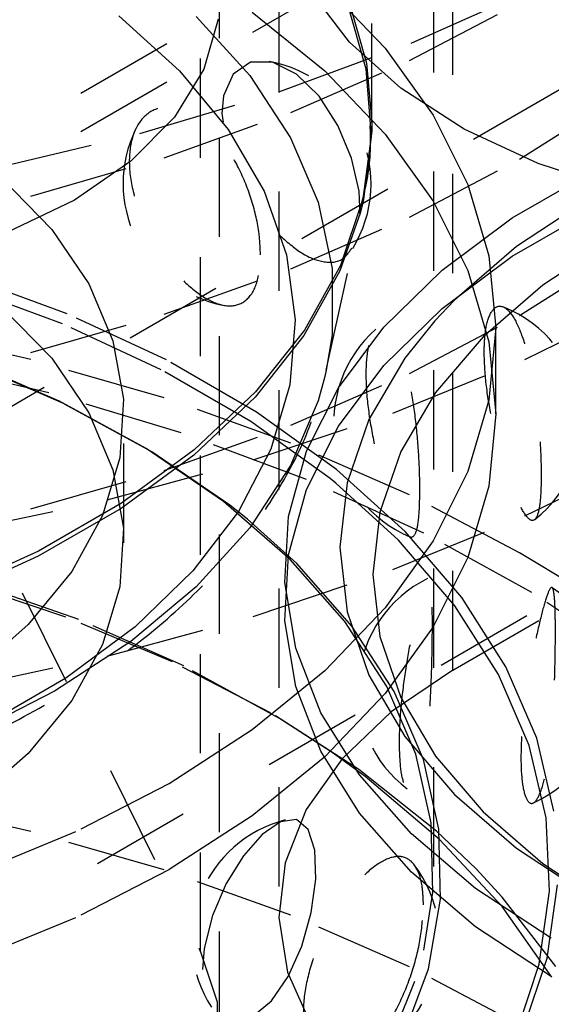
# Model space of a CAD drawing. Header units: inches. Extents: x 1907 to 2452, y -210 to -54.
# Tile 192 of 256: x 1987.829 to 1988.365, y -189.07 to -188.078. Entities that reach past the tile are written whole.
import ezdxf

# ---------------------------------------------------------------- set-up
doc = ezdxf.new("R2010")
doc.units = ezdxf.units.IN
doc.header["$LTSCALE"] = 0.5
doc.header["$MEASUREMENT"] = 0
doc.linetypes.add('HIDDEN', pattern=[0.225, 0.15, -0.075])
doc.layers.add('SID-M-H', color=4, linetype='HIDDEN')

msp = doc.modelspace()

# ---------------------------------------------------------------- linework, layer by layer
at = {"layer": 'SID-M-H'}
for p, q in [((1988.18415, -188.18167), (1988.18415, -183.28524)), ((1988.24665, -188.9311), (1988.24665, -184.65712)), ((1980.11308, -193.42791), (1993.19456, -185.87613)), ((1986.0351, -189.4983), (1989.74741, -187.35523)), ((1988.26581, -188.73343), (1988.26581, -187.40655)), ((1987.19807, -188.55204), (1988.88232, -187.57975)), ((1987.19807, -188.59062), (1988.88232, -187.61832)), ((1988.09026, -187.6512), (1988.09026, -188.97808)), ((1988.01137, -189.01714), (1988.01137, -187.69026)), ((1988.03074, -189.0967), (1988.03074, -187.76982)), ((1988.16156, -188.10066), (1988.12318, -188.05008)), ((1988.13671, -188.04309), (1988.19774, -188.10683)), ((1988.22376, -188.10154), (1988.3492, -188.04597)), ((1988.15896, -188.06006), (1988.17818, -188.12751)), ((1988.15955, -188.0544), (1988.17877, -188.12189)), ((1988.22227, -188.11924), (1988.3332, -188.06087)), ((1988.06371, -188.07025), (1988.13671, -188.12964)), ((1987.9291, -188.07414), (1987.9904, -188.12937)), ((1988.00711, -188.07485), (1988.06108, -188.13421)), ((1988.02931, -188.07742), (1988.01482, -188.12788)), ((1988.0904, -188.15059), (1988.22376, -188.10154)), ((1988.21338, -188.14707), (1988.16156, -188.10066)), ((1988.19774, -188.10683), (1988.24602, -188.17412)), ((1988.10249, -188.17146), (1988.22227, -188.11924)), ((1988.01482, -188.12788), (1987.98512, -188.17607)), ((1987.9904, -188.12937), (1988.03947, -188.18853)), ((1988.06178, -188.12087), (1988.04453, -188.13288)), ((1988.08409, -188.12078), (1988.06178, -188.12087)), ((1988.1082, -188.13279), (1988.08409, -188.12078)), ((1988.13671, -188.12964), (1988.19774, -188.19338)), ((1988.17818, -188.12751), (1988.18344, -188.1958)), ((1988.17877, -188.12189), (1988.18415, -188.18167)), ((1988.04453, -188.13288), (1988.0348, -188.15475)), ((1988.06108, -188.13421), (1988.10226, -188.19689)), ((1988.13092, -188.15511), (1988.1082, -188.13279)), ((1988.27734, -188.18813), (1988.21338, -188.14707)), ((1987.95014, -188.19273), (1988.0904, -188.15059)), ((1988.0348, -188.15475), (1988.03305, -188.17237)), ((1988.14987, -188.1846), (1988.13092, -188.15511)), ((1988.3332, -188.21846), (1988.43432, -188.15443)), ((1987.98512, -188.17607), (1987.94115, -188.22048)), ((1987.97488, -188.21707), (1988.10249, -188.17146)), ((1988.03305, -188.17237), (1988.03424, -188.18125)), ((1988.24602, -188.17412), (1988.28094, -188.2441)), ((1988.03947, -188.18853), (1988.07558, -188.25073)), ((1988.16358, -188.21765), (1988.14987, -188.1846)), ((1988.18415, -188.18167), (1988.18404, -188.19022)), ((1988.3518, -188.22279), (1988.27734, -188.18813)), ((1987.80406, -188.22767), (1987.95014, -188.19273)), ((1988.10226, -188.19689), (1988.13005, -188.26198)), ((1988.18404, -188.19022), (1988.17527, -188.25843)), ((1988.18344, -188.1958), (1988.17575, -188.25917)), ((1988.19774, -188.19338), (1988.24602, -188.26067)), ((1987.84052, -188.2557), (1987.97488, -188.21707)), ((1988.1713, -188.25084), (1988.16358, -188.21765)), ((1988.22227, -188.27683), (1988.3332, -188.21846)), ((1987.94115, -188.22048), (1987.8843, -188.25971)), ((1988.43486, -188.25018), (1988.3518, -188.22279)), ((1987.81128, -188.23771), (1987.86145, -188.28922)), ((1988.32566, -188.27777), (1988.40721, -188.23069)), ((1988.28094, -188.2441), (1988.30207, -188.3159)), ((1987.70056, -188.287), (1987.84052, -188.2557)), ((1988.07558, -188.25073), (1988.09818, -188.31501)), ((1988.1383, -188.43126), (1988.17575, -188.25917)), ((1988.17527, -188.25843), (1988.15258, -188.32557)), ((1988.1723, -188.27504), (1988.1713, -188.25084)), ((1988.17575, -188.25917), (1988.17467, -188.26397)), ((1988.40452, -188.25739), (1988.33012, -188.30637)), ((1987.8843, -188.25971), (1987.81634, -188.29254)), ((1988.13005, -188.26198), (1988.14405, -188.32853)), ((1988.17467, -188.26397), (1988.17269, -188.27208)), ((1988.24602, -188.26067), (1988.28094, -188.33065)), ((1988.10249, -188.32905), (1988.22227, -188.27683)), ((1988.17269, -188.27208), (1988.152, -188.33106)), ((1988.25497, -188.33038), (1988.32566, -188.27777)), ((1988.32566, -188.31635), (1988.40721, -188.26927)), ((1987.86145, -188.28922), (1987.89901, -188.34419)), ((1988.42805, -188.29836), (1988.35662, -188.34539)), ((1988.33012, -188.30637), (1988.26742, -188.36053)), ((1988.09818, -188.31501), (1988.10692, -188.38041)), ((1988.25497, -188.36896), (1988.32566, -188.31635)), ((1988.30207, -188.3159), (1988.30915, -188.38862)), ((1988.3332, -188.37605), (1988.43432, -188.31202)), ((1988.15258, -188.32557), (1988.11631, -188.39068)), ((1988.14405, -188.32853), (1988.14405, -188.39557)), ((1987.87693, -188.37432), (1987.76859, -188.33435)), ((1987.97488, -188.37467), (1988.10249, -188.32905)), ((1988.152, -188.33106), (1988.11575, -188.39614)), ((1988.19626, -188.38769), (1988.25497, -188.33038)), ((1988.28094, -188.33065), (1988.30207, -188.40245)), ((1987.87234, -188.38444), (1987.76471, -188.34473)), ((1987.89901, -188.34419), (1987.92324, -188.4016)), ((1988.35662, -188.34539), (1988.29635, -188.39746)), ((1987.81128, -188.36754), (1987.86145, -188.41905)), ((1988.26742, -188.36053), (1988.24757, -188.38153)), ((1988.33831, -188.42023), (1988.46286, -188.35975)), ((1987.84052, -188.41329), (1987.97488, -188.37467)), ((1987.97715, -188.42083), (1987.87693, -188.37432)), ((1988.19626, -188.42627), (1988.25497, -188.36896)), ((1988.22227, -188.43443), (1988.3332, -188.37605)), ((1987.97189, -188.43064), (1987.87234, -188.38444)), ((1988.10692, -188.38041), (1988.10167, -188.44594)), ((1988.15045, -188.44879), (1988.19626, -188.38769)), ((1988.24757, -188.38153), (1988.21751, -188.41896)), ((1987.84052, -188.42028), (1987.70056, -188.38897)), ((1988.11575, -188.39614), (1988.06641, -188.45828)), ((1988.11631, -188.39068), (1988.06694, -188.45286)), ((1988.14405, -188.39557), (1988.1383, -188.43126)), ((1988.29635, -188.39746), (1988.24837, -188.45362)), ((1988.30915, -188.38862), (1988.30207, -188.46133)), ((1988.30915, -188.47517), (1988.30915, -188.38862)), ((1987.92324, -188.4016), (1987.93371, -188.46039)), ((1988.30207, -188.40245), (1988.30915, -188.47517)), ((1987.70056, -188.44459), (1987.84052, -188.41329)), ((1987.85866, -188.45401), (1987.71932, -188.42125)), ((1987.8684, -188.46186), (1987.77128, -188.41989)), ((1987.87347, -188.46481), (1987.77564, -188.42253)), ((1987.97488, -188.4589), (1987.84052, -188.42028)), ((1987.86145, -188.41905), (1987.89901, -188.47402)), ((1988.06807, -188.47331), (1987.97715, -188.42083)), ((1988.15045, -188.48737), (1988.19626, -188.42627)), ((1988.21751, -188.41896), (1988.18123, -188.48065)), ((1988.20521, -188.4743), (1988.33831, -188.42023)), ((1988.26581, -188.73343), (1988.81121, -188.41857)), ((1988.0622, -188.48278), (1987.97189, -188.43064)), ((1988.10249, -188.48664), (1988.22227, -188.43443)), ((1988.13691, -188.4374), (1988.13005, -188.46212)), ((1988.1383, -188.43126), (1988.13691, -188.4374)), ((1988.10167, -188.44594), (1988.08252, -188.51059)), ((1987.99207, -188.49417), (1987.85866, -188.45401)), ((1988.06694, -188.45286), (1988.00518, -188.51123)), ((1988.11827, -188.51273), (1988.15045, -188.44879)), ((1988.24837, -188.45362), (1988.2135, -188.51292)), ((1987.9566, -188.50995), (1987.8684, -188.46186)), ((1987.96232, -188.51326), (1987.87347, -188.46481)), ((1987.93371, -188.46039), (1987.93022, -188.51945)), ((1988.10249, -188.50451), (1987.97488, -188.4589)), ((1988.06641, -188.45828), (1988.00469, -188.51661)), ((1988.13005, -188.46212), (1988.10226, -188.52721)), ((1988.30207, -188.46133), (1988.28094, -188.53313)), ((1987.74271, -188.47626), (1988.01137, -189.01714)), ((1987.89901, -188.47402), (1987.92324, -188.53143)), ((1987.93415, -188.605), (1987.93415, -188.47517)), ((1988.06456, -188.52157), (1988.20521, -188.4743)), ((1988.14862, -188.53117), (1988.06807, -188.47331)), ((1988.30915, -188.47517), (1988.30207, -188.54788)), ((1987.97488, -188.53226), (1988.10249, -188.48664)), ((1988.14223, -188.54025), (1988.0622, -188.48278)), ((1988.11827, -188.55131), (1988.15045, -188.48737)), ((1988.18123, -188.48065), (1988.15921, -188.54455)), ((1988.11839, -188.54136), (1987.99207, -188.49417)), ((1988.22227, -188.55673), (1988.10249, -188.50451)), ((1988.00469, -188.51661), (1987.93146, -188.57033)), ((1988.00518, -188.51123), (1987.9319, -188.56497)), ((1988.03472, -188.56352), (1987.9566, -188.50995)), ((1988.04103, -188.56723), (1987.96232, -188.51326)), ((1988.08252, -188.51059), (1988.04974, -188.5734)), ((1988.10023, -188.57849), (1988.11827, -188.51273)), ((1988.2135, -188.51292), (1988.19233, -188.57434)), ((1987.93022, -188.51945), (1987.91282, -188.57768)), ((1987.91738, -188.56169), (1988.06456, -188.52157)), ((1988.33831, -188.57782), (1988.46286, -188.51734)), ((1987.84052, -188.57088), (1987.97488, -188.53226)), ((1987.92324, -188.53143), (1987.93371, -188.59022)), ((1988.10226, -188.52721), (1988.06108, -188.58989)), ((1988.21787, -188.59371), (1988.14862, -188.53117)), ((1988.28094, -188.53313), (1988.24602, -188.60312)), ((1988.23649, -188.59518), (1988.11839, -188.54136)), ((1988.14792, -188.54487), (1988.14223, -188.54025)), ((1988.21102, -188.60238), (1988.14792, -188.54487)), ((1988.15921, -188.54455), (1988.15183, -188.60956)), ((1988.10023, -188.61707), (1988.11827, -188.55131)), ((1988.3332, -188.61511), (1988.22227, -188.55673)), ((1988.30207, -188.54788), (1988.28094, -188.61969)), ((1987.76478, -188.59435), (1987.91738, -188.56169)), ((1987.9319, -188.56497), (1987.84812, -188.61334)), ((1988.10176, -188.62189), (1988.03472, -188.56352)), ((1987.70056, -188.60218), (1987.84052, -188.57088)), ((1987.93146, -188.57033), (1987.84773, -188.61866)), ((1988.04974, -188.5734), (1988.00385, -188.63341)), ((1988.05883, -188.58137), (1988.04103, -188.56723)), ((1988.19233, -188.57434), (1988.18523, -188.63683)), ((1987.91282, -188.57768), (1987.88186, -188.63401)), ((1988.10856, -188.62603), (1988.05883, -188.58137)), ((1988.0966, -188.64504), (1988.10023, -188.57849)), ((1988.20521, -188.6319), (1988.33831, -188.57782)), ((1987.93371, -188.59022), (1987.93022, -188.64928)), ((1988.06108, -188.58989), (1988.00711, -188.64925)), ((1988.275, -188.66021), (1988.21787, -188.59371)), ((1988.34535, -188.65514), (1988.23649, -188.59518)), ((1988.24602, -188.60312), (1988.19774, -188.6704)), ((1988.26777, -188.66843), (1988.21102, -188.60238)), ((1987.84812, -188.61334), (1987.75502, -188.65564)), ((1988.15183, -188.60956), (1988.1592, -188.67456)), ((1988.38775, -188.64817), (1988.3332, -188.61511)), ((1987.84773, -188.61866), (1987.75468, -188.66094)), ((1988.0966, -188.68362), (1988.10023, -188.61707)), ((1988.15684, -188.68429), (1988.10176, -188.62189)), ((1988.16404, -188.68889), (1988.10856, -188.62603)), ((1988.28094, -188.61969), (1988.24602, -188.68967)), ((1987.88186, -188.63401), (1987.83789, -188.68737)), ((1988.00385, -188.63341), (1987.94552, -188.6897)), ((1988.06456, -188.67916), (1988.20521, -188.6319)), ((1987.87584, -188.67989), (1987.76072, -188.64152)), ((1987.88895, -188.68247), (1987.77523, -188.6426)), ((1988.10745, -188.71133), (1988.0966, -188.64504)), ((1988.18523, -188.63683), (1988.19232, -188.69932)), ((1987.93022, -188.64928), (1987.91282, -188.70751)), ((1988.00711, -188.64925), (1987.94115, -188.70442)), ((1988.444, -188.72072), (1988.34535, -188.65514)), ((1988.31934, -188.72988), (1988.275, -188.66021)), ((1988.19774, -188.6704), (1988.13671, -188.73414)), ((1988.1592, -188.67456), (1988.18121, -188.73846)), ((1988.31181, -188.73765), (1988.26777, -188.66843)), ((1987.98339, -188.725), (1987.87584, -188.67989)), ((1987.99469, -188.7291), (1987.88895, -188.68247)), ((1987.91738, -188.71928), (1988.06456, -188.67916)), ((1988.10745, -188.7499), (1988.0966, -188.68362)), ((1988.19923, -188.74991), (1988.15684, -188.68429)), ((1987.83789, -188.68737), (1987.78175, -188.73678)), ((1987.94552, -188.6897), (1987.87566, -188.74143)), ((1988.20675, -188.755), (1988.16404, -188.68889)), ((1988.24602, -188.68967), (1988.19774, -188.75696)), ((1987.94115, -188.70442), (1987.86414, -188.7546)), ((1988.19232, -188.69932), (1988.21348, -188.76075)), ((1987.91282, -188.70751), (1987.88186, -188.76384)), ((1988.13261, -188.77631), (1988.10745, -188.71133)), ((1987.76478, -188.75194), (1987.91738, -188.71928)), ((1988.08217, -188.77635), (1987.98339, -188.725)), ((1988.09125, -188.78195), (1987.99469, -188.7291)), ((1988.13671, -188.73414), (1988.06371, -188.79354)), ((1988.26581, -188.73343), (1988.20379, -188.77546)), ((1988.35037, -188.80192), (1988.31934, -188.72988)), ((1987.87566, -188.74143), (1987.79531, -188.78782)), ((1988.18121, -188.73846), (1988.21748, -188.80015)), ((1988.34264, -188.8092), (1988.31181, -188.73765)), ((1987.86414, -188.7546), (1987.77722, -188.79906)), ((1988.13261, -188.81488), (1988.10745, -188.7499)), ((1988.22839, -188.81789), (1988.19923, -188.74991)), ((1988.23613, -188.82348), (1988.20675, -188.755)), ((1987.88186, -188.76384), (1987.83789, -188.8172)), ((1988.19774, -188.75696), (1988.13671, -188.8207)), ((1988.21348, -188.76075), (1988.24835, -188.82005)), ((1988.17112, -188.83338), (1988.08217, -188.77635)), ((1988.14434, -188.81641), (1988.09125, -188.78195)), ((1988.17167, -188.83895), (1988.13261, -188.77631)), ((1988.20379, -188.77546), (1988.15414, -188.82266)), ((1988.06371, -188.79354), (1987.97964, -188.84785)), ((1988.21748, -188.80015), (1988.26739, -188.85858)), ((1988.36773, -188.87547), (1988.35037, -188.80192)), ((1988.35988, -188.88226), (1988.34264, -188.8092)), ((1987.83789, -188.8172), (1987.78175, -188.86661)), ((1988.13671, -188.8207), (1988.06371, -188.88009)), ((1988.15414, -188.82266), (1988.11813, -188.87382)), ((1988.17167, -188.87753), (1988.13261, -188.81488)), ((1988.17753, -188.84042), (1988.14434, -188.81641)), ((1988.24394, -188.88734), (1988.22839, -188.81789)), ((1988.2518, -188.89345), (1988.23613, -188.82348)), ((1988.24835, -188.82005), (1988.29632, -188.87621)), ((1988.24926, -188.89546), (1988.17112, -188.83338)), ((1988.22403, -188.89828), (1988.17167, -188.83895)), ((1988.25255, -188.90386), (1988.17753, -188.84042)), ((1987.97964, -188.84785), (1987.88557, -188.89638)), ((1988.26739, -188.85858), (1988.33008, -188.91275)), ((1987.84052, -188.89591), (1987.70056, -188.86461)), ((1988.11813, -188.87382), (1988.09667, -188.92763)), ((1988.06371, -188.88009), (1987.97964, -188.9344)), ((1988.10817, -188.88399), (1988.09207, -188.88604)), ((1988.12016, -188.8938), (1988.10817, -188.88399)), ((1988.22403, -188.93685), (1988.17167, -188.87753)), ((1988.29632, -188.87621), (1988.35659, -188.92829)), ((1988.36334, -188.95597), (1988.35988, -188.88226)), ((1988.09207, -188.88604), (1988.07363, -188.89887)), ((1988.12683, -188.91467), (1988.12016, -188.8938)), ((1988.24567, -188.95737), (1988.24394, -188.88734)), ((1988.25354, -188.96399), (1988.2518, -188.89345)), ((1987.88557, -188.89638), (1987.78268, -188.93852)), ((1987.97488, -188.93453), (1987.84052, -188.89591)), ((1988.07363, -188.89887), (1988.05481, -188.92041)), ((1988.28885, -188.95335), (1988.22403, -188.89828)), ((1988.28922, -188.93345), (1988.24926, -188.89546)), ((1988.31547, -188.97154), (1988.25255, -188.90386)), ((1988.33008, -188.91275), (1988.40449, -188.96173)), ((1988.05481, -188.92041), (1988.0375, -188.94843)), ((1988.12777, -188.94387), (1988.12683, -188.91467)), ((1988.09667, -188.92763), (1988.09032, -188.98273)), ((1988.31573, -188.96192), (1988.28922, -188.93345)), ((1988.35659, -188.92829), (1988.42811, -188.97537)), ((1987.97964, -188.9344), (1987.88557, -188.98293)), ((1988.10249, -188.98015), (1987.97488, -188.93453)), ((1988.28885, -188.99192), (1988.22403, -188.93685)), ((1988.0375, -188.94843), (1988.02367, -188.98057)), ((1988.12316, -188.97749), (1988.12777, -188.94387)), ((1988.36512, -189.00329), (1988.28885, -188.95335)), ((1988.36078, -189.02365), (1988.37121, -188.94967)), ((1988.23653, -189.01554), (1988.24567, -188.95737)), ((1988.3698, -189.03203), (1988.31573, -188.96192)), ((1988.35298, -189.02946), (1988.36334, -188.95597)), ((1988.24134, -189.03419), (1988.25354, -188.96399)), ((1988.36556, -189.0427), (1988.31547, -188.97154)), ((1987.88557, -188.98293), (1987.78268, -189.02507)), ((1988.02367, -188.98057), (1988.01532, -189.01395)), ((1988.09032, -188.98273), (1988.09923, -189.03771)), ((1988.22227, -189.03237), (1988.10249, -188.98015)), ((1988.11358, -189.01139), (1988.12316, -188.97749)), ((1988.36512, -189.04187), (1988.28885, -188.99192)), ((1988.09984, -189.04202), (1988.11358, -189.01139)), ((1988.01137, -189.01714), (1988.02815, -189.06737)), ((1988.01532, -189.01395), (1988.01364, -189.03504)), ((1988.3332, -189.09074), (1988.22227, -189.03237)), ((1988.32891, -189.10188), (1988.35298, -189.02946)), ((1988.33655, -189.09655), (1988.36078, -189.02365)), ((1988.08287, -189.06651), (1988.09984, -189.04202)), ((1988.09923, -189.03771), (1988.12318, -189.09117)), ((1988.21537, -189.10313), (1988.24134, -189.03419)), ((1988.20778, -189.09549), (1988.22762, -189.04667)), ((1988.02815, -189.06737), (1988.02931, -189.11851)), ((1988.06392, -189.08236), (1988.08287, -189.06651))]:
    msp.add_line(p, q, dxfattribs=at)
for centre, start, end in [((1988.05844, -188.24303), 328.43752, 79.69901), ((1988.05844, -188.24303), 154.04724, 258.41582), ((1988.27081, -188.48365), 308.44538, 68.26564), ((1988.27081, -188.48365), 131.35804, 247.23273), ((1988.2953, -188.75334), 116.0931, 232.92351), ((1988.2953, -188.75334), 294.50385, 55.52675), ((1988.12765, -189.00546), 104.28341, 212.68311), ((1988.12765, -189.00546), 283.12581, 37.43462)]:
    msp.add_arc(centre, 0.125, start, end, dxfattribs=at)
for points, knots in [([(1988.07194, -188.31477), (1988.07128, -188.32431), (1988.06996, -188.3434), (1988.05946, -188.36125), (1988.04352, -188.36828), (1988.0232, -188.36354), (1988.00095, -188.34849), (1987.97912, -188.3252), (1987.95999, -188.29596), (1987.94582, -188.26325), (1987.93873, -188.23012), (1987.94018, -188.2003), (1987.9503, -188.17769), (1987.96754, -188.16552), (1987.98909, -188.16539), (1988.01176, -188.17692), (1988.03293, -188.19826), (1988.0508, -188.22696), (1988.06396, -188.26008), (1988.07093, -188.29071), (1988.07165, -188.30783), (1988.07194, -188.31477)], [0, 0, 0, 0, 0.055458, 0.11094, 0.16584, 0.219208, 0.271112, 0.32234, 0.373973, 0.426856, 0.481262, 0.536827, 0.592742, 0.648038, 0.701938, 0.754261, 0.805594, 0.856981, 0.909395, 0.963315, 1, 1, 1, 1]), ([(1988.17148, -188.27288), (1988.17609, -188.255), (1988.18359, -188.22594), (1988.18285, -188.19643), (1988.18257, -188.18507)], [0, 0, 0, 0, 0.61505, 1, 1, 1, 1]), ([(1988.09003, -188.29426), (1988.09797, -188.30123), (1988.11405, -188.31534), (1988.13662, -188.32354), (1988.15442, -188.322), (1988.16119, -188.31218), (1988.1641, -188.30794)], [0, 0, 0, 0, 0.2617064, 0.5300071, 0.797301, 1, 1, 1, 1]), ([(1988.2974, -188.41314), (1988.29782, -188.42355), (1988.29865, -188.44435), (1988.30495, -188.48038), (1988.31372, -188.51538), (1988.32399, -188.5465), (1988.33415, -188.57006), (1988.34289, -188.58294), (1988.3494, -188.58319), (1988.35343, -188.57074), (1988.35515, -188.54742), (1988.35477, -188.51637), (1988.35235, -188.48107), (1988.34777, -188.44499), (1988.34088, -188.41174), (1988.33184, -188.38514), (1988.3214, -188.36867), (1988.311, -188.36465), (1988.30258, -188.37373), (1988.29803, -188.39157), (1988.29757, -188.40714), (1988.2974, -188.41314)], [0, 0, 0, 0, 0.052003, 0.103983, 0.156475, 0.210285, 0.265276, 0.320862, 0.37624, 0.430642, 0.48366, 0.535528, 0.587058, 0.639196, 0.692565, 0.747218, 0.802693, 0.85823, 0.91302, 0.966497, 1, 1, 1, 1]), ([(1988.23261, -188.55236), (1988.23242, -188.5618), (1988.23203, -188.58067), (1988.22882, -188.59684), (1988.22346, -188.60126), (1988.21592, -188.5931), (1988.20684, -188.57421), (1988.1972, -188.54706), (1988.18823, -188.51437), (1988.1813, -188.47907), (1988.17773, -188.44464), (1988.17847, -188.41508), (1988.18352, -188.39433), (1988.19184, -188.3853), (1988.2017, -188.38902), (1988.21135, -188.40452), (1988.21962, -188.42947), (1988.22596, -188.46114), (1988.23022, -188.49639), (1988.23231, -188.52814), (1988.23252, -188.54538), (1988.23261, -188.55236)], [0, 0, 0, 0, 0.055458, 0.11094, 0.16584, 0.219208, 0.271112, 0.32234, 0.373973, 0.426856, 0.481262, 0.536827, 0.592742, 0.648038, 0.701938, 0.754261, 0.805594, 0.856981, 0.909395, 0.963315, 1, 1, 1, 1]), ([(1986.78509, -188.87667), (1986.80423, -188.88194), (1986.85645, -188.89631), (1986.94693, -188.9122), (1987.05435, -188.92473), (1987.16364, -188.92968), (1987.27312, -188.92741), (1987.38149, -188.91784), (1987.48735, -188.90109), (1987.58937, -188.87735), (1987.68625, -188.84688), (1987.77679, -188.80999), (1987.8598, -188.76709), (1987.93421, -188.7186), (1987.99892, -188.66505), (1988.05312, -188.60709), (1988.09527, -188.54542), (1988.12344, -188.48867), (1988.13201, -188.45205), (1988.13537, -188.4377)], [0, 0, 0, 0, 0.035659, 0.097268, 0.158835, 0.220377, 0.281913, 0.34346, 0.405033, 0.466654, 0.52834, 0.59011, 0.651974, 0.713927, 0.77593, 0.837853, 0.899505, 0.960635, 1, 1, 1, 1]), ([(1988.21199, -188.80713), (1988.21229, -188.81659), (1988.21291, -188.83549), (1988.21754, -188.85184), (1988.2237, -188.85635), (1988.23024, -188.84807), (1988.2359, -188.82876), (1988.24012, -188.80094), (1988.24286, -188.76749), (1988.24435, -188.73152), (1988.24494, -188.69672), (1988.24483, -188.66724), (1988.24394, -188.647), (1988.2419, -188.63874), (1988.23836, -188.64324), (1988.23332, -188.6593), (1988.22726, -188.68452), (1988.22099, -188.71621), (1988.21561, -188.75132), (1988.21246, -188.78293), (1988.21212, -188.80016), (1988.21199, -188.80713)], [0, 0, 0, 0, 0.055458, 0.11094, 0.16584, 0.219208, 0.271112, 0.32234, 0.373973, 0.426856, 0.481262, 0.536827, 0.592742, 0.648038, 0.701938, 0.754261, 0.805594, 0.856981, 0.909395, 0.963315, 1, 1, 1, 1]), ([(1988.36926, -188.69517), (1988.36919, -188.70561), (1988.36905, -188.7265), (1988.36774, -188.76315), (1988.36526, -188.79892), (1988.36119, -188.8308), (1988.35549, -188.85491), (1988.34869, -188.86803), (1988.34194, -188.86825), (1988.3367, -188.85564), (1988.33414, -188.83222), (1988.33472, -188.8012), (1988.33819, -188.76602), (1988.34378, -188.73006), (1988.35043, -188.69679), (1988.35696, -188.66988), (1988.36237, -188.65279), (1988.36613, -188.64796), (1988.36828, -188.65627), (1988.36915, -188.67366), (1988.36923, -188.68919), (1988.36926, -188.69517)], [0, 0, 0, 0, 0.052003, 0.103983, 0.156475, 0.210285, 0.265276, 0.320862, 0.37624, 0.430642, 0.48366, 0.535528, 0.587058, 0.639196, 0.692565, 0.747218, 0.802693, 0.85823, 0.91302, 0.966497, 1, 1, 1, 1]), ([(1988.23621, -188.96968), (1988.23566, -188.98005), (1988.23456, -189.00079), (1988.22588, -189.03621), (1988.21257, -189.07004), (1988.19486, -189.09925), (1988.1743, -189.12013), (1988.15312, -189.12982), (1988.13429, -189.1269), (1988.12068, -189.11198), (1988.11429, -189.08747), (1988.11573, -189.05669), (1988.12448, -189.02302), (1988.13928, -188.98956), (1988.15832, -188.95944), (1988.1793, -188.9359), (1988.19961, -188.92197), (1988.21687, -188.91972), (1988.22922, -188.9298), (1988.23537, -188.94806), (1988.23598, -188.96367), (1988.23621, -188.96968)], [0, 0, 0, 0, 0.052003, 0.103983, 0.156475, 0.210285, 0.265276, 0.320862, 0.37624, 0.430642, 0.48366, 0.535528, 0.587058, 0.639196, 0.692565, 0.747218, 0.802693, 0.85823, 0.91302, 0.966497, 1, 1, 1, 1])]:
    msp.add_open_spline(points, degree=3, knots=knots, dxfattribs=at)

doc.saveas('drawing.dxf')
